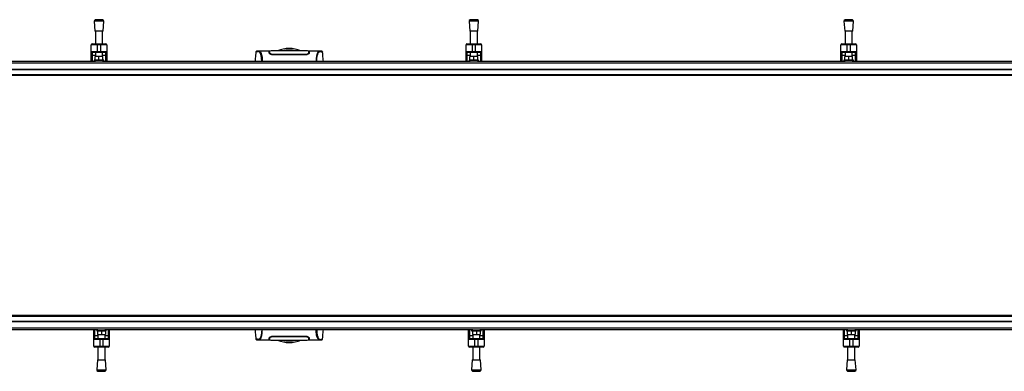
# Model space of a CAD drawing. Header units: millimetres. Extents: x 0 to 420, y 0 to 297.
# Tile 6 of 106: x 92 to 130, y 98 to 112. Entities that reach past the tile are written whole.
import ezdxf

# ---------------------------------------------------------------- set-up
doc = ezdxf.new("R2010")
doc.units = ezdxf.units.MM

msp = doc.modelspace()

# ---------------------------------------------------------------- linework, layer by layer
at = {"color": 7, "linetype": 'Continuous', "lineweight": 25}
for p, q in [((95.184, 111.92286), (95.21303, 111.54231)), ((95.55564, 111.92286), (95.184, 111.92286)), ((95.36982, 111.98363), (95.22678, 111.97272)), ((95.51285, 111.97272), (95.22678, 111.97272)), ((95.51285, 111.97272), (95.36982, 111.98363)), ((95.5266, 111.54231), (95.55564, 111.92286)), ((109.7012, 111.92286), (109.73023, 111.54231)), ((110.07284, 111.92286), (109.7012, 111.92286)), ((109.88702, 111.98363), (109.74398, 111.97272)), ((110.03005, 111.97272), (109.74398, 111.97272)), ((110.03005, 111.97272), (109.88702, 111.98363)), ((110.0438, 111.54231), (110.07284, 111.92286)), ((124.21839, 111.92286), (124.24743, 111.54231)), ((124.59003, 111.92286), (124.21839, 111.92286)), ((124.40421, 111.98363), (124.26118, 111.97272)), ((124.54725, 111.97272), (124.26118, 111.97272)), ((124.54725, 111.97272), (124.40421, 111.98363)), ((124.561, 111.54231), (124.59003, 111.92286)), ((95.5266, 111.54231), (95.21303, 111.54231)), ((95.23045, 111.54231), (95.23045, 111.04459)), ((95.50918, 111.04459), (95.50918, 111.54231)), ((110.0438, 111.54231), (109.73023, 111.54231)), ((109.74765, 111.54231), (109.74765, 111.04459)), ((110.02638, 111.04459), (110.02638, 111.54231)), ((124.561, 111.54231), (124.24743, 111.54231)), ((124.26485, 111.54231), (124.26485, 111.04459)), ((124.54358, 111.04459), (124.54358, 111.54231)), ((95.06786, 110.75425), (95.06786, 111.00975)), ((95.30014, 111.00975), (95.06786, 111.00975)), ((95.1027, 111.04459), (95.30014, 111.04459)), ((95.30014, 111.00975), (95.30014, 111.04459)), ((95.30014, 111.04459), (95.4395, 111.04459)), ((95.30014, 111.00975), (95.30014, 110.75425)), ((95.4395, 111.00975), (95.30014, 111.00975)), ((95.4395, 111.00975), (95.4395, 111.04459)), ((95.4395, 111.04459), (95.63693, 111.04459)), ((95.4395, 110.75425), (95.4395, 111.00975)), ((95.67178, 111.00975), (95.4395, 111.00975)), ((95.67178, 111.00975), (95.67178, 110.75425)), ((109.58506, 110.75425), (109.58506, 111.00975)), ((109.81733, 111.00975), (109.58506, 111.00975)), ((109.6199, 111.04459), (109.81733, 111.04459)), ((109.81733, 111.00975), (109.81733, 111.04459)), ((109.81733, 111.04459), (109.9567, 111.04459)), ((109.9567, 111.00975), (109.81733, 111.00975)), ((109.81733, 111.00975), (109.81733, 110.75425)), ((109.9567, 111.00975), (109.9567, 111.04459)), ((109.9567, 111.04459), (110.15413, 111.04459)), ((110.18897, 111.00975), (109.9567, 111.00975)), ((109.9567, 110.75425), (109.9567, 111.00975)), ((110.18897, 111.00975), (110.18897, 110.75425)), ((124.33453, 111.00975), (124.10226, 111.00975)), ((124.10226, 110.75425), (124.10226, 111.00975)), ((124.1371, 111.04459), (124.33453, 111.04459)), ((124.33453, 111.00975), (124.33453, 111.04459)), ((124.33453, 111.04459), (124.4739, 111.04459)), ((124.33453, 111.00975), (124.33453, 110.75425)), ((124.4739, 111.00975), (124.33453, 111.00975)), ((124.4739, 111.00975), (124.4739, 111.04459)), ((124.4739, 111.04459), (124.67133, 111.04459)), ((124.70617, 111.00975), (124.4739, 111.00975)), ((124.4739, 110.75425), (124.4739, 111.00975)), ((124.70617, 111.00975), (124.70617, 110.75425)), ((95.06786, 110.75425), (95.30014, 110.75425)), ((95.06786, 110.62053), (95.06786, 110.75425)), ((95.06786, 110.37588), (95.06786, 110.62053)), ((95.30014, 110.7194), (95.1027, 110.7194)), ((95.1027, 110.7194), (95.1027, 110.60055)), ((95.23045, 110.60055), (95.1027, 110.60055)), ((95.1027, 110.60055), (95.1027, 110.37588)), ((95.23045, 110.7194), (95.23045, 110.5617)), ((95.30014, 110.75425), (95.4395, 110.75425)), ((95.30014, 110.7194), (95.30014, 110.75425)), ((95.4395, 110.7194), (95.30014, 110.7194)), ((95.4395, 110.75425), (95.67178, 110.75425)), ((95.4395, 110.7194), (95.4395, 110.75425)), ((95.63693, 110.7194), (95.4395, 110.7194)), ((95.50918, 110.5617), (95.50918, 110.7194)), ((95.63693, 110.60055), (95.50918, 110.60055)), ((95.63693, 110.60055), (95.63693, 110.7194)), ((95.63693, 110.37588), (95.63693, 110.60055)), ((95.67178, 110.75425), (95.67178, 110.62053)), ((95.67178, 110.62053), (95.67178, 110.37588)), ((101.44795, 110.73096), (101.44787, 110.73086)), ((101.95756, 110.7715), (101.55794, 110.7715)), ((101.97421, 110.75989), (101.95777, 110.75989)), ((101.97493, 110.71823), (101.97508, 110.70922)), ((101.97515, 110.70551), (101.97541, 110.69065)), ((101.97767, 110.73898), (101.97768, 110.69625)), ((101.97817, 110.72244), (101.97852, 110.69557)), ((101.97855, 110.71051), (101.97859, 110.70805)), ((101.97867, 110.70336), (101.97859, 110.70805)), ((101.97867, 110.70336), (101.97915, 110.67534)), ((101.97871, 110.70101), (101.97874, 110.69938)), ((102.09834, 110.63807), (102.09834, 110.62605)), ((103.37586, 110.62596), (102.09834, 110.62596)), ((103.37586, 110.63806), (103.37585, 110.62606)), ((103.49533, 110.68868), (103.49515, 110.67534)), ((103.49553, 110.70335), (103.49533, 110.68868)), ((103.49653, 110.74026), (103.49651, 110.69625)), ((103.51643, 110.75989), (103.5, 110.75989)), ((103.91649, 110.7715), (103.51663, 110.7715)), ((103.91951, 110.77128), (103.91649, 110.77128)), ((104.02625, 110.73096), (104.02633, 110.73086)), ((109.58506, 110.75425), (109.81733, 110.75425)), ((109.58506, 110.62053), (109.58506, 110.75425)), ((109.58506, 110.37588), (109.58506, 110.62053)), ((109.81733, 110.7194), (109.6199, 110.7194)), ((109.6199, 110.7194), (109.6199, 110.60055)), ((109.74765, 110.60055), (109.6199, 110.60055)), ((109.6199, 110.60055), (109.6199, 110.37588)), ((109.74765, 110.7194), (109.74765, 110.5617)), ((109.81733, 110.75425), (109.9567, 110.75425)), ((109.81733, 110.7194), (109.81733, 110.75425)), ((109.9567, 110.7194), (109.81733, 110.7194)), ((109.9567, 110.75425), (110.18897, 110.75425)), ((109.9567, 110.7194), (109.9567, 110.75425)), ((110.15413, 110.7194), (109.9567, 110.7194)), ((110.02638, 110.5617), (110.02638, 110.7194)), ((110.15413, 110.60055), (110.02638, 110.60055)), ((110.15413, 110.60055), (110.15413, 110.7194)), ((110.15413, 110.37588), (110.15413, 110.60055)), ((110.18897, 110.75425), (110.18897, 110.62053)), ((110.18897, 110.62053), (110.18897, 110.37588)), ((124.10226, 110.75425), (124.33453, 110.75425)), ((124.10226, 110.62053), (124.10226, 110.75425)), ((124.10226, 110.37588), (124.10226, 110.62053)), ((124.33453, 110.7194), (124.1371, 110.7194)), ((124.1371, 110.7194), (124.1371, 110.60055)), ((124.26485, 110.60055), (124.1371, 110.60055)), ((124.1371, 110.60055), (124.1371, 110.37588)), ((124.26485, 110.7194), (124.26485, 110.5617)), ((124.33453, 110.75425), (124.4739, 110.75425)), ((124.33453, 110.7194), (124.33453, 110.75425)), ((124.4739, 110.7194), (124.33453, 110.7194)), ((124.4739, 110.75425), (124.70617, 110.75425)), ((124.4739, 110.7194), (124.4739, 110.75425)), ((124.67133, 110.7194), (124.4739, 110.7194)), ((124.54358, 110.5617), (124.54358, 110.7194)), ((124.67133, 110.60055), (124.54358, 110.60055)), ((124.67133, 110.60055), (124.67133, 110.7194)), ((124.67133, 110.37588), (124.67133, 110.60055)), ((124.70617, 110.75425), (124.70617, 110.62053)), ((124.70617, 110.62053), (124.70617, 110.37588)), ((57.72217, 110.31227), (220.31478, 110.31227)), ((80.98863, 110.37588), (95.23381, 110.37588)), ((95.184, 110.42233), (95.184, 110.37588)), ((95.55564, 110.42233), (95.184, 110.42233)), ((95.21884, 110.42233), (95.21884, 110.5617)), ((95.36982, 110.5617), (95.21884, 110.5617)), ((95.50583, 110.37588), (95.23381, 110.37588)), ((95.36982, 110.42233), (95.36982, 110.5617)), ((95.5208, 110.5617), (95.36982, 110.5617)), ((95.50583, 110.37588), (109.75101, 110.37588)), ((95.5208, 110.42233), (95.5208, 110.5617)), ((95.55564, 110.37588), (95.55564, 110.42233)), ((109.7012, 110.42233), (109.7012, 110.37588)), ((110.07284, 110.42233), (109.7012, 110.42233)), ((109.73604, 110.42233), (109.73604, 110.5617)), ((109.88702, 110.5617), (109.73604, 110.5617)), ((110.02302, 110.37588), (109.75101, 110.37588)), ((109.88702, 110.42233), (109.88702, 110.5617)), ((110.03799, 110.5617), (109.88702, 110.5617)), ((110.02302, 110.37588), (124.26821, 110.37588)), ((110.03799, 110.42233), (110.03799, 110.5617)), ((110.07284, 110.37588), (110.07284, 110.42233)), ((124.21839, 110.42233), (124.21839, 110.37588)), ((124.59003, 110.42233), (124.21839, 110.42233)), ((124.25323, 110.42233), (124.25323, 110.5617)), ((124.40421, 110.5617), (124.25323, 110.5617)), ((124.54022, 110.37588), (124.26821, 110.37588)), ((124.40421, 110.42233), (124.40421, 110.5617)), ((124.55519, 110.5617), (124.40421, 110.5617)), ((124.54022, 110.37588), (138.7854, 110.37588)), ((124.55519, 110.42233), (124.55519, 110.5617)), ((124.59003, 110.37588), (124.59003, 110.42233)), ((219.71087, 109.82514), (57.11826, 109.82514)), ((57.72217, 110.07392), (220.31478, 110.07392)), ((57.72217, 110.05069), (220.31478, 110.05069)), ((57.72217, 109.86487), (220.31478, 109.86487)), ((57.72217, 109.84164), (220.31478, 109.84164)), ((97.85932, 109.84164), (97.85932, 109.82514)), ((97.85932, 109.82514), (97.85932, 109.84164)), ((219.71087, 100.53414), (57.11826, 100.53414)), ((220.31478, 100.51764), (57.72217, 100.51764)), ((220.31478, 100.49441), (57.72217, 100.49441)), ((220.31478, 100.30859), (57.72217, 100.30859)), ((220.31478, 100.28536), (57.72217, 100.28536)), ((97.85932, 100.53414), (97.85932, 100.51764)), ((97.85932, 100.51764), (97.85932, 100.53414)), ((220.31478, 100.04702), (57.72217, 100.04702)), ((95.33088, 99.98341), (81.0857, 99.98341)), ((95.16493, 99.73875), (95.16493, 99.98341)), ((95.19977, 99.98341), (95.19977, 99.75874)), ((95.28107, 99.98341), (95.28107, 99.93695)), ((95.28107, 99.93695), (95.65271, 99.93695)), ((95.31591, 99.93695), (95.31591, 99.79759)), ((95.33088, 99.98341), (95.60289, 99.98341)), ((95.46689, 99.93695), (95.46689, 99.79759)), ((109.84808, 99.98341), (95.60289, 99.98341)), ((95.61787, 99.93695), (95.61787, 99.79759)), ((95.65271, 99.93695), (95.65271, 99.98341)), ((95.734, 99.75874), (95.734, 99.98341)), ((95.76884, 99.98341), (95.76884, 99.73875)), ((109.68213, 99.73875), (109.68213, 99.98341)), ((109.71697, 99.98341), (109.71697, 99.75874)), ((109.79826, 99.98341), (109.79826, 99.93695)), ((109.79826, 99.93695), (110.1699, 99.93695)), ((109.83311, 99.93695), (109.83311, 99.79759)), ((109.84808, 99.98341), (110.12009, 99.98341)), ((109.98408, 99.93695), (109.98408, 99.79759)), ((124.36527, 99.98341), (110.12009, 99.98341)), ((110.13506, 99.93695), (110.13506, 99.79759)), ((110.1699, 99.93695), (110.1699, 99.98341)), ((110.2512, 99.75874), (110.2512, 99.98341)), ((110.28604, 99.98341), (110.28604, 99.73875)), ((124.19932, 99.73875), (124.19932, 99.98341)), ((124.23417, 99.98341), (124.23417, 99.75874)), ((124.31546, 99.98341), (124.31546, 99.93695)), ((124.31546, 99.93695), (124.6871, 99.93695)), ((124.3503, 99.93695), (124.3503, 99.79759)), ((124.36527, 99.98341), (124.63729, 99.98341)), ((124.50128, 99.93695), (124.50128, 99.79759)), ((138.88247, 99.98341), (124.63729, 99.98341)), ((124.65226, 99.93695), (124.65226, 99.79759)), ((124.6871, 99.93695), (124.6871, 99.98341)), ((124.7684, 99.75874), (124.7684, 99.98341)), ((124.80324, 99.98341), (124.80324, 99.73875)), ((95.16493, 99.60504), (95.16493, 99.73875)), ((95.3972, 99.60504), (95.16493, 99.60504)), ((95.16493, 99.34954), (95.16493, 99.60504)), ((95.19977, 99.75874), (95.19977, 99.63988)), ((95.19977, 99.75874), (95.32752, 99.75874)), ((95.19977, 99.63988), (95.3972, 99.63988)), ((95.31591, 99.79759), (95.46689, 99.79759)), ((95.32752, 99.79759), (95.32752, 99.63988)), ((95.3972, 99.63988), (95.3972, 99.60504)), ((95.3972, 99.63988), (95.53657, 99.63988)), ((95.53657, 99.60504), (95.3972, 99.60504)), ((95.3972, 99.60504), (95.3972, 99.34954)), ((95.46689, 99.79759), (95.61787, 99.79759)), ((95.53657, 99.63988), (95.734, 99.63988)), ((95.53657, 99.63988), (95.53657, 99.60504)), ((95.53657, 99.34954), (95.53657, 99.60504)), ((95.76884, 99.60504), (95.53657, 99.60504)), ((95.60625, 99.63988), (95.60625, 99.79759)), ((95.60625, 99.75874), (95.734, 99.75874)), ((95.734, 99.63988), (95.734, 99.75874)), ((95.76884, 99.73875), (95.76884, 99.60504)), ((95.76884, 99.60504), (95.76884, 99.34954)), ((101.44795, 99.62832), (101.44787, 99.62843)), ((101.55469, 99.58801), (101.55771, 99.58801)), ((101.55771, 99.58778), (101.95756, 99.58778)), ((101.95776, 99.59939), (101.9742, 99.59939)), ((101.97767, 99.61902), (101.97769, 99.66303)), ((101.97867, 99.65594), (101.97887, 99.6706)), ((101.97887, 99.6706), (101.97905, 99.68394)), ((102.09834, 99.73333), (103.37586, 99.73333)), ((102.09834, 99.72122), (102.09834, 99.73322)), ((103.37586, 99.72121), (103.37585, 99.73324)), ((103.49553, 99.65593), (103.49505, 99.68394)), ((103.49549, 99.65827), (103.49546, 99.65991)), ((103.49553, 99.65593), (103.49561, 99.65124)), ((103.49565, 99.64878), (103.49561, 99.65124)), ((103.49603, 99.63684), (103.49568, 99.66371)), ((103.49653, 99.62031), (103.49651, 99.66303)), ((103.49905, 99.65378), (103.49879, 99.66863)), ((103.49927, 99.64105), (103.49911, 99.65007)), ((103.49999, 99.59939), (103.51643, 99.59939)), ((103.51664, 99.58778), (103.91626, 99.58778)), ((104.02625, 99.62832), (104.02633, 99.62843)), ((109.68213, 99.60504), (109.68213, 99.73875)), ((109.68213, 99.34954), (109.68213, 99.60504)), ((109.9144, 99.60504), (109.68213, 99.60504)), ((109.71697, 99.75874), (109.71697, 99.63988)), ((109.71697, 99.75874), (109.84472, 99.75874)), ((109.71697, 99.63988), (109.9144, 99.63988)), ((109.83311, 99.79759), (109.98408, 99.79759)), ((109.84472, 99.79759), (109.84472, 99.63988)), ((109.9144, 99.63988), (109.9144, 99.60504)), ((109.9144, 99.63988), (110.05377, 99.63988)), ((109.9144, 99.60504), (109.9144, 99.34954)), ((110.05377, 99.60504), (109.9144, 99.60504)), ((109.98408, 99.79759), (110.13506, 99.79759)), ((110.05377, 99.63988), (110.2512, 99.63988)), ((110.05377, 99.63988), (110.05377, 99.60504)), ((110.28604, 99.60504), (110.05377, 99.60504)), ((110.05377, 99.34954), (110.05377, 99.60504)), ((110.12345, 99.63988), (110.12345, 99.79759)), ((110.12345, 99.75874), (110.2512, 99.75874)), ((110.2512, 99.63988), (110.2512, 99.75874)), ((110.28604, 99.73875), (110.28604, 99.60504)), ((110.28604, 99.60504), (110.28604, 99.34954)), ((124.19932, 99.60504), (124.19932, 99.73875)), ((124.19932, 99.34954), (124.19932, 99.60504)), ((124.4316, 99.60504), (124.19932, 99.60504)), ((124.23417, 99.75874), (124.23417, 99.63988)), ((124.23417, 99.75874), (124.36192, 99.75874)), ((124.23417, 99.63988), (124.4316, 99.63988)), ((124.3503, 99.79759), (124.50128, 99.79759)), ((124.36192, 99.79759), (124.36192, 99.63988)), ((124.4316, 99.63988), (124.57096, 99.63988)), ((124.4316, 99.63988), (124.4316, 99.60504)), ((124.4316, 99.60504), (124.4316, 99.34954)), ((124.57096, 99.60504), (124.4316, 99.60504)), ((124.50128, 99.79759), (124.65226, 99.79759)), ((124.57096, 99.63988), (124.57096, 99.60504)), ((124.57096, 99.63988), (124.7684, 99.63988)), ((124.80324, 99.60504), (124.57096, 99.60504)), ((124.57096, 99.34954), (124.57096, 99.60504)), ((124.64065, 99.63988), (124.64065, 99.79759)), ((124.64065, 99.75874), (124.7684, 99.75874)), ((124.7684, 99.63988), (124.7684, 99.75874)), ((124.80324, 99.73875), (124.80324, 99.60504)), ((124.80324, 99.60504), (124.80324, 99.34954)), ((95.16493, 99.34954), (95.3972, 99.34954)), ((95.3972, 99.31469), (95.19977, 99.31469)), ((95.32752, 99.31469), (95.32752, 98.81698)), ((95.3972, 99.34954), (95.53657, 99.34954)), ((95.3972, 99.34954), (95.3972, 99.31469)), ((95.53657, 99.31469), (95.3972, 99.31469)), ((95.53657, 99.34954), (95.76884, 99.34954)), ((95.53657, 99.34954), (95.53657, 99.31469)), ((95.734, 99.31469), (95.53657, 99.31469)), ((95.60625, 98.81698), (95.60625, 99.31469)), ((109.68213, 99.34954), (109.9144, 99.34954)), ((109.9144, 99.31469), (109.71697, 99.31469)), ((109.84472, 99.31469), (109.84472, 98.81698)), ((109.9144, 99.34954), (110.05377, 99.34954)), ((109.9144, 99.34954), (109.9144, 99.31469)), ((110.05377, 99.31469), (109.9144, 99.31469)), ((110.05377, 99.34954), (110.28604, 99.34954)), ((110.05377, 99.34954), (110.05377, 99.31469)), ((110.2512, 99.31469), (110.05377, 99.31469)), ((110.12345, 98.81698), (110.12345, 99.31469)), ((124.19932, 99.34954), (124.4316, 99.34954)), ((124.4316, 99.31469), (124.23417, 99.31469)), ((124.36192, 99.31469), (124.36192, 98.81698)), ((124.4316, 99.34954), (124.57096, 99.34954)), ((124.4316, 99.34954), (124.4316, 99.31469)), ((124.57096, 99.31469), (124.4316, 99.31469)), ((124.57096, 99.34954), (124.80324, 99.34954)), ((124.57096, 99.34954), (124.57096, 99.31469)), ((124.7684, 99.31469), (124.57096, 99.31469)), ((124.64065, 98.81698), (124.64065, 99.31469)), ((95.3101, 98.81698), (95.28107, 98.43642)), ((95.3101, 98.81698), (95.62367, 98.81698)), ((95.65271, 98.43642), (95.62367, 98.81698)), ((109.8273, 98.81698), (109.79826, 98.43642)), ((109.8273, 98.81698), (110.14087, 98.81698)), ((110.1699, 98.43642), (110.14087, 98.81698)), ((124.3445, 98.81698), (124.31546, 98.43642)), ((124.3445, 98.81698), (124.65807, 98.81698)), ((124.6871, 98.43642), (124.65807, 98.81698)), ((95.28107, 98.43642), (95.65271, 98.43642)), ((95.32385, 98.38657), (95.46689, 98.37565)), ((95.32385, 98.38657), (95.60992, 98.38657)), ((95.46689, 98.37565), (95.60992, 98.38657)), ((109.79826, 98.43642), (110.1699, 98.43642)), ((109.84105, 98.38657), (109.98408, 98.37565)), ((109.84105, 98.38657), (110.12712, 98.38657)), ((109.98408, 98.37565), (110.12712, 98.38657)), ((124.31546, 98.43642), (124.6871, 98.43642)), ((124.35825, 98.38657), (124.50128, 98.37565)), ((124.35825, 98.38657), (124.64432, 98.38657)), ((124.50128, 98.37565), (124.64432, 98.38657))]:
    msp.add_line(p, q, dxfattribs=at)
at = {"color": 7, "linetype": 'Continuous', "lineweight": 25, "flags": 128}
for points in [[(95.1027, 110.60055), (95.0959, 110.60093), (95.08937, 110.60207), (95.08335, 110.60392), (95.07807, 110.6064), (95.07373, 110.60943), (95.07051, 110.61288), (95.06853, 110.61663), (95.06786, 110.62053)], [(95.67178, 110.62053), (95.67111, 110.61663), (95.66912, 110.61288), (95.6659, 110.60943), (95.66157, 110.6064), (95.65629, 110.60392), (95.65027, 110.60207), (95.64373, 110.60093), (95.63693, 110.60055)], [(101.5613, 110.77145), (101.57261, 110.77064), (101.58371, 110.76821), (101.59575, 110.76229), (101.59886, 110.75997), (101.6031, 110.75621), (101.6069, 110.75227), (101.60791, 110.75113), (101.60819, 110.7508), (101.60828, 110.7507), (101.60831, 110.75066), (101.60832, 110.75065), (101.60833, 110.75065), (101.60833, 110.75064), (101.60833, 110.75064), (101.60833, 110.75064), (101.60833, 110.75064), (101.60833, 110.75064), (101.60833, 110.75064), (101.62071, 110.73435), (101.63258, 110.71502), (101.64548, 110.68883), (101.65756, 110.65763), (101.66806, 110.62265), (101.67735, 110.58133), (101.685, 110.53276), (101.69026, 110.47884), (101.69293, 110.42038), (101.69296, 110.37588)], [(109.6199, 110.60055), (109.6131, 110.60093), (109.60657, 110.60207), (109.60054, 110.60392), (109.59526, 110.6064), (109.59093, 110.60943), (109.58771, 110.61288), (109.58573, 110.61663), (109.58506, 110.62053)], [(110.18897, 110.62053), (110.1883, 110.61663), (110.18632, 110.61288), (110.1831, 110.60943), (110.17877, 110.6064), (110.17349, 110.60392), (110.16747, 110.60207), (110.16093, 110.60093), (110.15413, 110.60055)], [(124.1371, 110.60055), (124.1303, 110.60093), (124.12376, 110.60207), (124.11774, 110.60392), (124.11246, 110.6064), (124.10813, 110.60943), (124.10491, 110.61288), (124.10293, 110.61663), (124.10226, 110.62053)], [(124.70617, 110.62053), (124.7055, 110.61663), (124.70352, 110.61288), (124.7003, 110.60943), (124.69597, 110.6064), (124.69069, 110.60392), (124.68466, 110.60207), (124.67813, 110.60093), (124.67133, 110.60055)], [(103.9129, 99.58783), (103.90159, 99.58864), (103.89049, 99.59107), (103.87845, 99.59699), (103.87534, 99.59932), (103.8711, 99.60307), (103.8673, 99.60701), (103.86629, 99.60816), (103.86601, 99.60848), (103.86592, 99.60858), (103.86589, 99.60862), (103.86588, 99.60863), (103.86587, 99.60864), (103.86587, 99.60864), (103.86587, 99.60864), (103.86587, 99.60864), (103.86587, 99.60864), (103.86587, 99.60864), (103.86587, 99.60864), (103.85349, 99.62493), (103.84161, 99.64427), (103.82871, 99.67046), (103.81664, 99.70165), (103.80614, 99.73664), (103.79685, 99.77795), (103.7892, 99.82652), (103.78394, 99.88045), (103.78127, 99.9389), (103.78124, 99.98341)], [(95.16493, 99.73875), (95.1656, 99.74265), (95.16758, 99.7464), (95.1708, 99.74985), (95.17513, 99.75288), (95.18041, 99.75537), (95.18644, 99.75722), (95.19297, 99.75835), (95.19977, 99.75874)], [(95.734, 99.75874), (95.7408, 99.75835), (95.74734, 99.75722), (95.75336, 99.75537), (95.75864, 99.75288), (95.76297, 99.74985), (95.76619, 99.7464), (95.76817, 99.74265), (95.76884, 99.73875)], [(109.68213, 99.73875), (109.6828, 99.74265), (109.68478, 99.7464), (109.688, 99.74985), (109.69233, 99.75288), (109.69761, 99.75537), (109.70363, 99.75722), (109.71017, 99.75835), (109.71697, 99.75874)], [(110.2512, 99.75874), (110.258, 99.75835), (110.26453, 99.75722), (110.27056, 99.75537), (110.27584, 99.75288), (110.28017, 99.74985), (110.28339, 99.7464), (110.28537, 99.74265), (110.28604, 99.73875)], [(124.19932, 99.73875), (124.19999, 99.74265), (124.20198, 99.7464), (124.2052, 99.74985), (124.20953, 99.75288), (124.21481, 99.75537), (124.22083, 99.75722), (124.22737, 99.75835), (124.23417, 99.75874)], [(124.7684, 99.75874), (124.7752, 99.75835), (124.78173, 99.75722), (124.78775, 99.75537), (124.79303, 99.75288), (124.79737, 99.74985), (124.80059, 99.7464), (124.80257, 99.74265), (124.80324, 99.73875)]]:
    msp.add_lwpolyline(points, dxfattribs=at)
at = {"color": 7, "linetype": 'Continuous', "lineweight": 25}
for centre, radius, start, end in [((95.23032, 111.9264), 0.04646, 94.362914, 184.362914), ((95.50932, 111.9264), 0.04646, 355.637086, 85.637086), ((109.74752, 111.9264), 0.04646, 94.362914, 184.362914), ((110.02652, 111.9264), 0.04646, 355.637086, 85.637086), ((124.26471, 111.9264), 0.04646, 94.362914, 184.362914), ((124.54371, 111.9264), 0.04646, 355.637086, 85.637086), ((95.1027, 111.00975), 0.03484, 90, 180), ((95.63693, 111.00975), 0.03484, 0, 90), ((109.6199, 111.00975), 0.03484, 90, 180), ((110.15413, 111.00975), 0.03484, 0, 90), ((124.1371, 111.00975), 0.03484, 90, 180), ((124.67133, 111.00975), 0.03484, 0, 90), ((95.1027, 110.75425), 0.03484, 180, 270), ((95.63693, 110.75425), 0.03484, 270, 0), ((102.7371, 109.70901), 1.16138, 67.268445, 112.912448), ((102.7371, 109.70901), 1.10151, 76.586674, 103.444717), ((109.6199, 110.75425), 0.03484, 180, 270), ((110.15413, 110.75425), 0.03484, 270, 0), ((124.1371, 110.75425), 0.03484, 180, 270), ((124.67133, 110.75425), 0.03484, 270, 0), ((95.19977, 99.60504), 0.03484, 90, 180), ((95.734, 99.60504), 0.03484, 0, 90), ((102.7371, 100.65028), 1.16138, 247.268445, 292.912448), ((102.7371, 100.65028), 1.10151, 256.586674, 283.444717), ((109.71697, 99.60504), 0.03484, 90, 180), ((110.2512, 99.60504), 0.03484, 0, 90), ((124.23417, 99.60504), 0.03484, 90, 180), ((124.7684, 99.60504), 0.03484, 0, 90), ((95.19977, 99.34954), 0.03484, 180, 270), ((95.734, 99.34954), 0.03484, 270, 0), ((109.71697, 99.34954), 0.03484, 180, 270), ((110.2512, 99.34954), 0.03484, 270, 0), ((124.23417, 99.34954), 0.03484, 180, 270), ((124.7684, 99.34954), 0.03484, 270, 0), ((95.32739, 98.43289), 0.04646, 175.637086, 265.637086), ((95.60639, 98.43289), 0.04646, 274.362914, 4.362914), ((109.84458, 98.43289), 0.04646, 175.637086, 265.637086), ((110.12358, 98.43289), 0.04646, 274.362914, 4.362914), ((124.36178, 98.43289), 0.04646, 175.637086, 265.637086), ((124.64078, 98.43289), 0.04646, 274.362914, 4.362914)]:
    msp.add_arc(centre, radius, start, end, dxfattribs=at)
for points, knots in [([(101.44514, 110.7311), (101.43815, 110.65102), (101.4278, 110.53261), (101.41743, 110.41421), (101.41408, 110.37588)], [0, 0, 0, 0, 0.67626063, 1, 1, 1, 1]), ([(101.56137, 110.77146), (101.5512, 110.77111), (101.52982, 110.77037), (101.50368, 110.76626), (101.48411, 110.76305), (101.47141, 110.76086), (101.4648, 110.75882), (101.45237, 110.7531), (101.44735, 110.73768), (101.44512, 110.73085)], [0, 0, 0, 0, 0.14962216, 0.31480836, 0.49545182, 0.64108218, 0.78518854, 0.90475494, 1, 1, 1, 1]), ([(101.67073, 110.37588), (101.67081, 110.38824), (101.67104, 110.42035), (101.66835, 110.46898), (101.66299, 110.52042), (101.65516, 110.5662), (101.64543, 110.60616), (101.63066, 110.65167), (101.60982, 110.69488), (101.58426, 110.73099), (101.55828, 110.74707), (101.51928, 110.74735), (101.47766, 110.74123), (101.44853, 110.7358), (101.44812, 110.73233), (101.44795, 110.73096)], [0, 0, 0, 0, 0.02211923, 0.05748668, 0.09273163, 0.1282609, 0.16371429, 0.19948967, 0.27072504, 0.34264807, 0.41337919, 0.48551151, 0.67983447, 0.87307589, 1, 1, 1, 1]), ([(101.55794, 110.77129), (101.55892, 110.77142), (101.55994, 110.77155), (101.56125, 110.77146), (101.5613, 110.77145)], [0, 0, 0, 0, 0.96013712, 1, 1, 1, 1]), ([(101.95995, 110.70325), (101.95938, 110.71947), (101.95823, 110.7524), (101.95758, 110.77104), (101.95755, 110.77182), (101.95756, 110.77149), (101.95756, 110.77148)], [0, 0, 0, 0, 0.33253016, 0.67483713, 0.99270757, 1, 1, 1, 1]), ([(101.95792, 110.76128), (101.95864, 110.76111), (101.95957, 110.76089), (101.97016, 110.76071), (101.97255, 110.76067)], [0, 0, 0, 0, 0.773369, 1, 1, 1, 1]), ([(102.09834, 110.62596), (102.08483, 110.62685), (102.05786, 110.62862), (102.02114, 110.64146), (101.98955, 110.65951), (101.96557, 110.68172), (101.96182, 110.69606), (101.95995, 110.70325)], [0, 0, 0, 0, 0.17602394, 0.35136334, 0.54466667, 0.77179405, 1, 1, 1, 1]), ([(101.97541, 110.69065), (101.97682, 110.68367), (101.97929, 110.67151), (101.99509, 110.65906), (102.00181, 110.65377)], [0, 0, 0, 0, 0.57480988, 1, 1, 1, 1]), ([(103.49671, 110.77112), (103.43638, 110.77288), (103.31297, 110.77648), (103.1255, 110.77693), (102.9335, 110.77682), (102.71866, 110.77659), (102.48193, 110.77654), (102.22791, 110.77739), (102.06005, 110.77315), (101.97749, 110.77107)], [0, 0, 0, 0, 0.12113183, 0.24774381, 0.37318266, 0.49813276, 0.66585272, 0.83566481, 1, 1, 1, 1]), ([(101.97756, 110.76679), (101.97763, 110.76244), (101.97771, 110.7574), (101.97784, 110.7479), (101.97785, 110.7466)], [0, 0, 0, 0, 0.863291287, 1, 1, 1, 1]), ([(101.97845, 110.71618), (101.97827, 110.72656), (101.97788, 110.74894), (101.97762, 110.76343), (101.97759, 110.76552), (101.97758, 110.76585)], [0, 0, 0, 0, 0.42234684, 0.91021093, 1, 1, 1, 1]), ([(101.97766, 110.75005), (101.97766, 110.74908), (101.97767, 110.74591), (101.97767, 110.74182), (101.97767, 110.73898)], [0, 0, 0, 0, 0.30662051, 1, 1, 1, 1]), ([(102.09834, 110.63807), (102.08679, 110.63877), (102.06397, 110.64016), (102.03258, 110.65032), (102.00532, 110.66492), (101.9837, 110.68394), (101.9804, 110.6967), (101.97867, 110.70336)], [0, 0, 0, 0, 0.17334583, 0.34244333, 0.53261108, 0.75610773, 1, 1, 1, 1]), ([(103.37586, 110.63806), (103.33202, 110.63804), (103.11284, 110.63794), (102.68701, 110.63767), (102.305, 110.63793), (102.09834, 110.63807)], [0, 0, 0, 0, 0.10293933, 0.51469663, 1, 1, 1, 1]), ([(103.49553, 110.70335), (103.49383, 110.69677), (103.49043, 110.68358), (103.46609, 110.6625), (103.43278, 110.64633), (103.40014, 110.63886), (103.38212, 110.63826), (103.37586, 110.63806)], [0, 0, 0, 0, 0.24096485, 0.48337497, 0.7285961, 0.90568571, 1, 1, 1, 1]), ([(103.51425, 110.70325), (103.51214, 110.69558), (103.50792, 110.68025), (103.47939, 110.65523), (103.44088, 110.63584), (103.40339, 110.62691), (103.38288, 110.6262), (103.37586, 110.62596)], [0, 0, 0, 0, 0.24267004, 0.4850883, 0.73180572, 0.90817203, 1, 1, 1, 1]), ([(103.47351, 110.65417), (103.48017, 110.65972), (103.49502, 110.67211), (103.49745, 110.68406), (103.49879, 110.69065)], [0, 0, 0, 0, 0.44865939, 1, 1, 1, 1]), ([(103.49533, 110.68868), (103.49541, 110.69414), (103.49556, 110.70507), (103.49574, 110.71546), (103.49583, 110.72066)], [0, 0, 0, 0, 0.49955274, 1, 1, 1, 1]), ([(103.49672, 110.77158), (103.49672, 110.77144), (103.49671, 110.77115), (103.49664, 110.76703), (103.49639, 110.75285), (103.49601, 110.7308), (103.49567, 110.71169), (103.49553, 110.70335)], [0, 0, 0, 0, 0.19851654, 0.40682671, 0.6188004, 0.83361426, 1, 1, 1, 1]), ([(103.4958, 110.69506), (103.49592, 110.70565), (103.49607, 110.71898), (103.49624, 110.73504), (103.49629, 110.7392), (103.49631, 110.74114)], [0, 0, 0, 0, 0.6736969, 0.84772982, 1, 1, 1, 1]), ([(103.49653, 110.74026), (103.49653, 110.74319), (103.49653, 110.74695), (103.49654, 110.74959), (103.49654, 110.75017)], [0, 0, 0, 0, 0.77695019, 1, 1, 1, 1]), ([(103.49664, 110.76725), (103.49665, 110.76785), (103.49668, 110.7692), (103.49669, 110.77025), (103.49671, 110.77084)], [0, 0, 0, 0, 0.43951281, 1, 1, 1, 1]), ([(103.49879, 110.69065), (103.4991, 110.70857), (103.4995, 110.73126), (103.49963, 110.73909), (103.49966, 110.74074)], [0, 0, 0, 0, 0.78995763, 1, 1, 1, 1]), ([(103.49926, 110.76062), (103.50465, 110.76073), (103.51471, 110.76094), (103.51578, 110.76117), (103.51628, 110.76128)], [0, 0, 0, 0, 0.53619641, 1, 1, 1, 1]), ([(103.51663, 110.7714), (103.51664, 110.77144), (103.51665, 110.77179), (103.51661, 110.77074), (103.51646, 110.76652), (103.51595, 110.7518), (103.51519, 110.72996), (103.51453, 110.71128), (103.51425, 110.70325)], [0, 0, 0, 0, 0.02175985, 0.22405071, 0.42672984, 0.63314278, 0.8422428, 1, 1, 1, 1]), ([(103.91649, 110.77128), (103.91381, 110.77132), (103.90472, 110.77146), (103.8873, 110.7692), (103.87046, 110.75689), (103.85761, 110.74048), (103.84969, 110.72886), (103.84124, 110.71472), (103.83245, 110.69765), (103.82413, 110.67835), (103.81693, 110.65889), (103.81125, 110.64123), (103.80596, 110.62241), (103.8011, 110.60243), (103.79515, 110.57373), (103.78875, 110.53337), (103.78356, 110.47938), (103.78089, 110.42628), (103.78113, 110.39078), (103.78123, 110.37588)], [0, 0, 0, 0, 0.05133835, 0.17404692, 0.29837343, 0.34433075, 0.39410063, 0.4348364, 0.48942754, 0.54799346, 0.58497075, 0.62376015, 0.65947892, 0.69416492, 0.73112998, 0.80292428, 0.87615203, 0.94800757, 1, 1, 1, 1]), ([(103.80347, 110.37588), (103.80339, 110.38824), (103.80316, 110.42035), (103.80585, 110.46898), (103.81121, 110.52042), (103.81904, 110.5662), (103.82876, 110.60616), (103.84354, 110.65167), (103.86438, 110.69488), (103.88994, 110.73099), (103.91592, 110.74707), (103.95492, 110.74735), (103.99654, 110.74123), (104.02567, 110.7358), (104.02608, 110.73233), (104.02625, 110.73096)], [0, 0, 0, 0, 0.02211923, 0.057486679, 0.092731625, 0.128260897, 0.163714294, 0.19948967, 0.270725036, 0.342648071, 0.413379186, 0.485511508, 0.679834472, 0.873075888, 1, 1, 1, 1]), ([(104.02908, 110.73085), (104.02685, 110.73768), (104.02183, 110.7531), (104.0094, 110.75882), (104.00279, 110.76086), (103.99008, 110.76305), (103.97052, 110.76626), (103.94438, 110.77037), (103.923, 110.77111), (103.91283, 110.77146)], [0, 0, 0, 0, 0.09524506, 0.21481146, 0.35891782, 0.50454818, 0.68519164, 0.85037784, 1, 1, 1, 1]), ([(104.06012, 110.37588), (104.05677, 110.41421), (104.0464, 110.53261), (104.03605, 110.65102), (104.02905, 110.7311)], [0, 0, 0, 0, 0.32371368, 1, 1, 1, 1]), ([(101.41408, 99.98341), (101.41743, 99.94508), (101.4278, 99.82667), (101.43815, 99.70827), (101.44514, 99.62819)], [0, 0, 0, 0, 0.323713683, 1, 1, 1, 1]), ([(101.67073, 99.98341), (101.67081, 99.97105), (101.67104, 99.93893), (101.66835, 99.8903), (101.66299, 99.83886), (101.65516, 99.79308), (101.64543, 99.75312), (101.63066, 99.70761), (101.60982, 99.66441), (101.58426, 99.62829), (101.55828, 99.61222), (101.51928, 99.61194), (101.47766, 99.61805), (101.44853, 99.62348), (101.44812, 99.62695), (101.44795, 99.62832)], [0, 0, 0, 0, 0.02211923, 0.05748668, 0.09273163, 0.1282609, 0.16371429, 0.19948967, 0.27072504, 0.34264807, 0.41337919, 0.48551151, 0.67983447, 0.87307589, 1, 1, 1, 1]), ([(101.55771, 99.58801), (101.56039, 99.58797), (101.56948, 99.58783), (101.5869, 99.59008), (101.60374, 99.60239), (101.61659, 99.61881), (101.62451, 99.63043), (101.63296, 99.64456), (101.64175, 99.66163), (101.65007, 99.68094), (101.65727, 99.70039), (101.66295, 99.71805), (101.66824, 99.73688), (101.6731, 99.75685), (101.67904, 99.78556), (101.68545, 99.82591), (101.69064, 99.8799), (101.69331, 99.93301), (101.69307, 99.9685), (101.69297, 99.98341)], [0, 0, 0, 0, 0.05133835, 0.17404692, 0.29837343, 0.34433075, 0.39410063, 0.4348364, 0.48942754, 0.54799346, 0.58497075, 0.62376015, 0.65947892, 0.69416492, 0.73112998, 0.80292428, 0.87615203, 0.94800757, 1, 1, 1, 1]), ([(103.80347, 99.98341), (103.80339, 99.97105), (103.80316, 99.93893), (103.80585, 99.8903), (103.81121, 99.83886), (103.81904, 99.79308), (103.82876, 99.75312), (103.84354, 99.70761), (103.86438, 99.66441), (103.88994, 99.62829), (103.91592, 99.61222), (103.95492, 99.61194), (103.99654, 99.61805), (104.02567, 99.62348), (104.02608, 99.62695), (104.02625, 99.62832)], [0, 0, 0, 0, 0.02211923, 0.05748668, 0.09273163, 0.1282609, 0.16371429, 0.19948967, 0.27072504, 0.34264807, 0.41337919, 0.48551151, 0.67983447, 0.87307589, 1, 1, 1, 1]), ([(104.02905, 99.62819), (104.03605, 99.70826), (104.0464, 99.82667), (104.05677, 99.94507), (104.06012, 99.98341)], [0, 0, 0, 0, 0.67626063, 1, 1, 1, 1]), ([(101.44512, 99.62844), (101.44735, 99.6216), (101.45237, 99.60618), (101.4648, 99.60046), (101.47141, 99.59842), (101.48411, 99.59623), (101.50368, 99.59302), (101.52982, 99.58892), (101.5512, 99.58818), (101.56137, 99.58782)], [0, 0, 0, 0, 0.095245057, 0.214811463, 0.358917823, 0.504548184, 0.685191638, 0.850377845, 1, 1, 1, 1]), ([(101.95756, 99.58788), (101.95756, 99.58785), (101.95755, 99.58749), (101.95759, 99.58855), (101.95774, 99.59277), (101.95825, 99.60749), (101.95901, 99.62932), (101.95966, 99.648), (101.95995, 99.65603)], [0, 0, 0, 0, 0.02175985, 0.22405071, 0.42672984, 0.63314278, 0.8422428, 1, 1, 1, 1]), ([(101.97494, 99.59867), (101.96955, 99.59856), (101.95948, 99.59835), (101.95842, 99.59811), (101.95792, 99.598)], [0, 0, 0, 0, 0.53619641, 1, 1, 1, 1]), ([(101.95995, 99.65603), (101.96206, 99.6637), (101.96628, 99.67903), (101.99481, 99.70405), (102.03332, 99.72344), (102.07081, 99.73238), (102.09132, 99.73309), (102.09834, 99.73333)], [0, 0, 0, 0, 0.24267004, 0.4850883, 0.73180572, 0.90817203, 1, 1, 1, 1]), ([(101.97541, 99.66863), (101.9751, 99.65071), (101.9747, 99.62803), (101.97456, 99.62019), (101.97453, 99.61855)], [0, 0, 0, 0, 0.78995763, 1, 1, 1, 1]), ([(102.00069, 99.70511), (101.99403, 99.69956), (101.97918, 99.68718), (101.97675, 99.67522), (101.97541, 99.66863)], [0, 0, 0, 0, 0.44865939, 1, 1, 1, 1]), ([(101.97748, 99.5877), (101.97748, 99.58784), (101.97749, 99.58813), (101.97756, 99.59225), (101.97781, 99.60643), (101.97819, 99.62848), (101.97853, 99.6476), (101.97867, 99.65594)], [0, 0, 0, 0, 0.198516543, 0.406826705, 0.6188004, 0.833614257, 1, 1, 1, 1]), ([(101.97749, 99.58817), (102.03782, 99.58641), (102.16123, 99.58281), (102.3487, 99.58235), (102.5407, 99.58247), (102.75554, 99.58269), (102.99226, 99.58274), (103.24629, 99.58189), (103.41415, 99.58613), (103.49671, 99.58822)], [0, 0, 0, 0, 0.12113183, 0.24774381, 0.37318266, 0.49813276, 0.66585272, 0.83566481, 1, 1, 1, 1]), ([(101.97767, 99.61902), (101.97767, 99.6161), (101.97767, 99.61233), (101.97766, 99.6097), (101.97766, 99.60911)], [0, 0, 0, 0, 0.776950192, 1, 1, 1, 1]), ([(101.9784, 99.66423), (101.97828, 99.65372), (101.97814, 99.6405), (101.97797, 99.62593), (101.97794, 99.62313), (101.97794, 99.62261)], [0, 0, 0, 0, 0.75900624, 0.95507672, 1, 1, 1, 1]), ([(101.97887, 99.6706), (101.97879, 99.66514), (101.97864, 99.65422), (101.97846, 99.64382), (101.97837, 99.63862)], [0, 0, 0, 0, 0.499552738, 1, 1, 1, 1]), ([(101.97867, 99.65594), (101.98037, 99.66251), (101.98377, 99.6757), (102.00811, 99.69679), (102.04142, 99.71295), (102.07406, 99.72042), (102.09208, 99.72102), (102.09834, 99.72123)], [0, 0, 0, 0, 0.24096485, 0.48337497, 0.7285961, 0.90568571, 1, 1, 1, 1]), ([(102.09834, 99.72123), (102.14218, 99.72125), (102.36136, 99.72135), (102.78719, 99.72161), (103.1692, 99.72135), (103.37586, 99.72122)], [0, 0, 0, 0, 0.10293933, 0.51469663, 1, 1, 1, 1]), ([(103.37586, 99.73333), (103.38937, 99.73244), (103.41634, 99.73066), (103.45306, 99.71783), (103.48465, 99.69978), (103.50863, 99.67756), (103.51237, 99.66322), (103.51425, 99.65603)], [0, 0, 0, 0, 0.17602394, 0.35136334, 0.54466667, 0.77179405, 1, 1, 1, 1]), ([(103.37586, 99.72122), (103.38741, 99.72051), (103.41023, 99.71912), (103.44162, 99.70897), (103.46887, 99.69437), (103.4905, 99.67535), (103.4938, 99.66259), (103.49553, 99.65593)], [0, 0, 0, 0, 0.17334583, 0.34244333, 0.53261108, 0.75610773, 1, 1, 1, 1]), ([(103.49879, 99.66863), (103.49737, 99.67562), (103.49491, 99.68777), (103.47911, 99.70022), (103.47239, 99.70551)], [0, 0, 0, 0, 0.57480988, 1, 1, 1, 1]), ([(103.49575, 99.64311), (103.49593, 99.63272), (103.49632, 99.61034), (103.49657, 99.59586), (103.49661, 99.59376), (103.49662, 99.59344)], [0, 0, 0, 0, 0.42234684, 0.91021093, 1, 1, 1, 1]), ([(103.49663, 99.59249), (103.49656, 99.59684), (103.49648, 99.60188), (103.49636, 99.61138), (103.49634, 99.61268)], [0, 0, 0, 0, 0.86329129, 1, 1, 1, 1]), ([(103.49654, 99.60924), (103.49654, 99.61021), (103.49653, 99.61337), (103.49653, 99.61747), (103.49653, 99.62031)], [0, 0, 0, 0, 0.30662051, 1, 1, 1, 1]), ([(103.51628, 99.598), (103.51556, 99.59817), (103.51463, 99.59839), (103.50404, 99.59857), (103.50164, 99.59861)], [0, 0, 0, 0, 0.773369, 1, 1, 1, 1]), ([(103.51425, 99.65603), (103.51482, 99.63981), (103.51597, 99.60688), (103.51661, 99.58825), (103.51665, 99.58746), (103.51664, 99.5878), (103.51664, 99.5878)], [0, 0, 0, 0, 0.33253016, 0.67483713, 0.99270757, 1, 1, 1, 1]), ([(103.91283, 99.58782), (103.923, 99.58818), (103.94438, 99.58892), (103.97052, 99.59302), (103.99008, 99.59623), (104.00279, 99.59842), (104.0094, 99.60046), (104.02183, 99.60618), (104.02685, 99.6216), (104.02908, 99.62844)], [0, 0, 0, 0, 0.14962216, 0.31480836, 0.49545182, 0.64108218, 0.78518854, 0.90475494, 1, 1, 1, 1]), ([(103.91626, 99.588), (103.91528, 99.58787), (103.91426, 99.58773), (103.91295, 99.58783), (103.9129, 99.58783)], [0, 0, 0, 0, 0.96013712, 1, 1, 1, 1])]:
    msp.add_open_spline(points, degree=3, knots=knots, dxfattribs=at)

doc.saveas('drawing.dxf')
